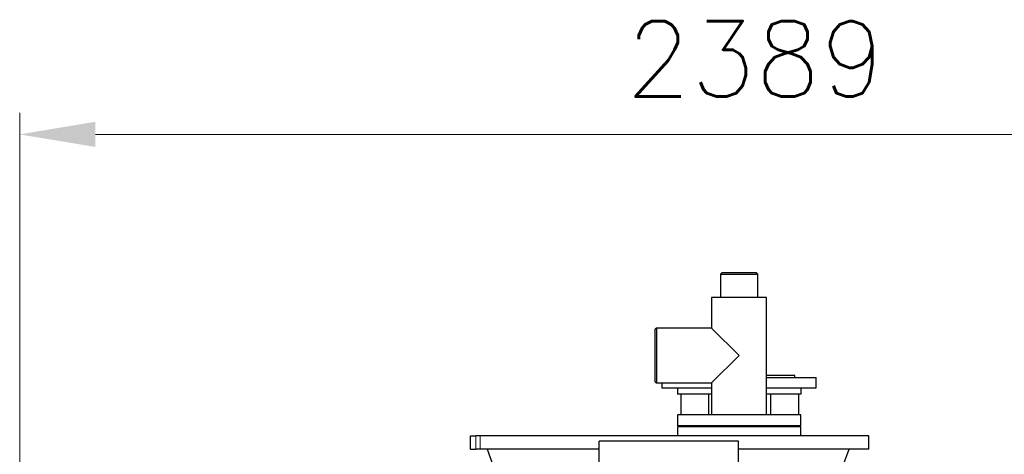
# Model space of a CAD drawing. Header units: inches. Extents: x 0 to 20790, y -12 to 14700.
# Tile 111 of 133: x 8726 to 10321, y 12535 to 13240. Entities that reach past the tile are written whole.
import ezdxf

# ---------------------------------------------------------------- set-up
doc = ezdxf.new("R2010")
doc.units = ezdxf.units.IN
doc.layers.add('1', color=7, linetype='Continuous', true_color=0xffffff)
doc.layers.add('254', color=7, linetype='Continuous', true_color=0xffffff)
doc.styles.add('latin_extended', font='simplex.shx')
doc.dimstyles.get("Standard").update_dxf_attribs({"dimtxt": 0.18, "dimasz": 0.18, "dimexe": 0.18, "dimexo": 0.0625, "dimgap": 0.09, "dimtad": 0, "dimtih": 1, "dimtoh": 1, "dimdec": 4, "dimzin": 0, "dimdsep": 46, "dimtxsty": 'Standard', "dimcen": 0.09, "dimadec": 0, "dimazin": 0, "dimtfac": 1, "dimtdec": 4, "dimtofl": 0, "dimtmove": 0, "dimatfit": 3, "dimfxl": 1, "dimtolj": 1, "dimtzin": 0, "dimarcsym": 0})

# ---------------------------------------------------------------- blocks, each defined once
blk = doc.blocks.new('_U13')
at = {"layer": '254', "color": 3, "linetype": 'Continuous', "lineweight": 13, "transparency": 16777216}
for p, q in [((8726.3, 11650.6), (8726.3, 13088.9)), ((11115.3, 10327), (11115.3, 13088.9)), ((8848.8, 13053.9), (10992.8, 13053.9))]:
    blk.add_line(p, q, dxfattribs=at)
at = {"layer": '254', "color": 3, "transparency": 16777216}
for points in [[(8848.8, 13074.3), (8848.8, 13033.5), (8726.3, 13053.9)], [(10992.8, 13033.5), (10992.8, 13074.3), (11115.3, 13053.9)]]:
    blk.add_solid(points, dxfattribs=at)
at = {"layer": 'Defpoints', "color": 0, "transparency": 16777216}
for p in [(11115.3, 13053.9), (8726.3, 11615.6), (11115.3, 10292)]:
    blk.add_point(p, dxfattribs=at)
at = {"layer": '254', "color": 2, "lineweight": 13, "transparency": 16777216, "insert": (9707.9, 13237.6), "char_height": 122.5, "attachment_point": 1, "style": 'latin_extended'}
blk.add_mtext('\\A1;2389', dxfattribs=at)

msp = doc.modelspace()

# ---------------------------------------------------------------- linework, layer by layer
at = {"layer": '1', "color": 2, "linetype": 'Continuous', "lineweight": 25}
for p, q in [((9863.145, 12829.561), (9861.145, 12827.561)), ((9861.145, 12827.561), (9861.145, 12789.561)), ((9861.145, 12827.561), (9870.824, 12827.561)), ((9872.182, 12829.561), (9863.145, 12829.561)), ((9870.824, 12827.561), (9921.445, 12827.561)), ((9919.445, 12829.561), (9872.182, 12829.561)), ((9921.445, 12827.561), (9919.445, 12829.561)), ((9921.445, 12789.561), (9921.445, 12827.561)), ((9846.845, 12789.561), (9846.845, 12740.011)), ((9935.053, 12789.561), (9846.845, 12789.561)), ((9935.745, 12789.561), (9935.053, 12789.561)), ((9935.745, 12599.561), (9935.745, 12789.561)), ((9757.295, 12740.011), (9755.295, 12738.011)), ((9846.845, 12740.011), (9757.295, 12740.011)), ((9757.295, 12740.011), (9757.295, 12651.111)), ((9846.845, 12740.011), (9891.295, 12695.561)), ((9755.295, 12653.111), (9755.295, 12738.011)), ((9891.295, 12695.561), (9846.845, 12651.111)), ((9935.743, 12660.061), (10016.295, 12660.061)), ((9981.295, 12663.061), (9935.748, 12663.061)), ((9981.295, 12660.061), (9981.295, 12663.061)), ((10016.295, 12643.061), (10016.295, 12660.061)), ((9755.295, 12653.111), (9757.295, 12651.111)), ((9757.295, 12651.111), (9846.845, 12651.111)), ((9766.295, 12651.111), (9766.295, 12643.061)), ((9846.845, 12651.111), (9846.845, 12599.561)), ((9766.295, 12643.061), (9791.297, 12643.061)), ((9791.295, 12643.061), (9791.295, 12633.061)), ((9791.295, 12643.061), (9846.848, 12643.061)), ((9846.848, 12633.061), (9791.295, 12633.061)), ((9797.449, 12599.558), (9797.449, 12633.061)), ((9842.449, 12599.558), (9842.449, 12633.059)), ((9935.745, 12643.061), (9991.295, 12643.061)), ((9991.295, 12633.061), (9935.745, 12633.061)), ((9942.449, 12599.558), (9942.449, 12633.059)), ((9987.449, 12633.061), (9987.449, 12599.558)), ((9991.292, 12643.061), (10016.295, 12643.061)), ((9991.295, 12643.061), (9991.295, 12633.061)), ((9791.295, 12599.561), (9791.295, 12581.561)), ((9991.295, 12599.561), (9791.295, 12599.561)), ((9991.295, 12581.561), (9991.295, 12599.561)), ((9991.295, 12581.561), (9791.295, 12581.561)), ((9797.449, 12580.059), (9797.449, 12581.56)), ((9823.795, 12581.561), (9823.795, 12580.061)), ((9958.795, 12580.061), (9958.795, 12581.561)), ((9987.449, 12581.56), (9987.449, 12580.059)), ((9456.295, 12565.061), (9464.792, 12565.061)), ((9456.295, 12543.811), (9456.295, 12565.061)), ((9472.003, 12565.061), (9464.792, 12565.061)), ((10101.295, 12565.061), (9472.003, 12565.061)), ((9991.295, 12580.061), (9791.295, 12580.061)), ((9791.295, 12580.061), (9791.295, 12565.061)), ((9991.295, 12565.061), (9991.295, 12580.061)), ((10101.295, 12543.811), (10101.295, 12565.061)), ((9664.544, 12425.777), (9664.544, 12556.85)), ((9890.544, 12556.85), (9664.544, 12556.85)), ((9890.544, 12315.678), (9890.544, 12556.85)), ((9456.295, 12543.811), (9464.792, 12543.811)), ((9472.003, 12543.811), (9464.792, 12543.811)), ((9664.549, 12543.811), (9472.003, 12543.811)), ((9483.197, 12543.811), (9496.494, 12507.28)), ((10101.295, 12543.811), (9890.566, 12543.811)), ((10056.096, 12507.28), (10069.392, 12543.811))]:
    msp.add_line(p, q, dxfattribs=at)
at = {"layer": '1', "color": 110, "linetype": 'Continuous', "lineweight": 13}
for p, q in [((9464.792, 12543.811), (9464.792, 12565.061)), ((9472.003, 12543.811), (9472.003, 12565.061))]:
    msp.add_line(p, q, dxfattribs=at)

# ---------------------------------------------------------------- dimensions: what is measured, and where the dimension line sits
at = {"layer": '254', "color": 2, "linetype": 'Continuous', "lineweight": 13}
dim = msp.add_linear_dim(base=(11115.347, 13053.873), p1=(8726.295, 11615.561), p2=(11115.347, 10291.954), dimstyle='Standard', override={"dimscale": 35, "dimtxt": 3.5, "dimasz": 3.5, "dimexe": 1, "dimexo": 1, "dimgap": 1.75, "dimtad": 1, "dimtih": 1, "dimtoh": 0, "dimdec": 0, "dimlfac": 1, "dimzin": 8, "dimdsep": 46, "dimlunit": 2, "dimtxsty": 'latin_extended', "dimsah": 1, "dimse1": 0, "dimse2": 0, "dimsd1": 0, "dimsd2": 0, "dimclrd": 3, "dimclre": 3, "dimclrt": 2, "dimtol": 0, "dimtm": -0.1, "dimtfac": 0.714286, "dimtdec": 3, "dimtofl": 1, "dimtmove": 0, "dimtzin": 8, "dimlwd": 13, "dimlwe": 13}, dxfattribs=at)
dim.commit()
dim.dimension.update_dxf_attribs({"geometry": '_U13', "text_midpoint": (9920.821, 13053.873), "dimtype": 160})

doc.saveas('drawing.dxf')
